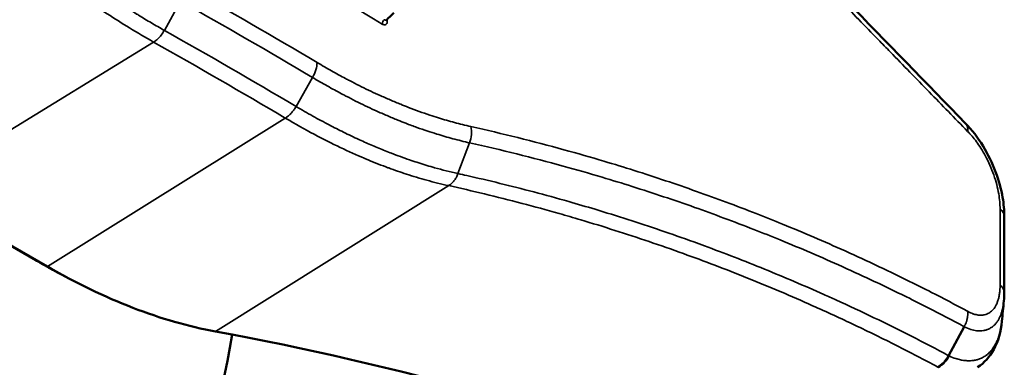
# Model space of a CAD drawing. Header units: millimetres. Extents: x 38 to 2514, y 38 to 1622.
# Tile 225 of 256: x 1591 to 1618, y 318 to 327. Entities that reach past the tile are written whole.
import ezdxf

# ---------------------------------------------------------------- set-up
doc = ezdxf.new("R2010")
doc.units = ezdxf.units.MM
doc.header["$LTSCALE"] = 7.692308
doc.layers.add('Visible (ISO)', color=7, linetype='Continuous', lineweight=50)
doc.layers.add('Visible Narrow (ISO)', color=7, linetype='Continuous', lineweight=35)

msp = doc.modelspace()

# ---------------------------------------------------------------- linework, layer by layer
at = {"layer": 'Visible (ISO)'}
for p, q in [((1591.241, 320.4376), (1587.594, 322.5431)), ((1591.5615, 320.2651), (1587.9145, 322.3707)), ((1617.5254, 319.5629), (1617.5254, 321.6304)), ((1609.4336, 320.3915), (1609.4338, 320.3914)), ((1592.0384, 319.9992), (1591.7133, 320.1742)), ((1616.0151, 317.8486), (1616.4394, 318.6357))]:
    msp.add_line(p, q, dxfattribs=at)
for centre, major_axis, start_param, end_param in [((1582.5965, 329.0169), (10, -17.3205), 3.9269908, 6.9131084), ((1591.491, 320.8706), (-0.25, -0.433), 0, 0.0174533), ((1630.3248, 182.808), (-75.0105, 129.9219), 5.6812597, 5.8261058)]:
    msp.add_ellipse(centre, major_axis=major_axis, ratio=0.5773503, start_param=start_param, end_param=end_param, dxfattribs=at)
for points in [[(1603.0385, 337.9925), (1607.6956, 333.1638), (1612.2222, 328.5203), (1616.4752, 324.1493)], [(1600.9558, 327.1475), (1600.8896, 327.0836), (1600.8233, 327.0198), (1600.757, 326.9559)], [(1591.7133, 320.1742), (1591.5606, 320.2564), (1591.4045, 320.3433), (1591.2454, 320.4351)], [(1617.5148, 319.3332), (1617.4969, 319.1497), (1617.479, 318.9663), (1617.4611, 318.7829)], [(1617.5254, 319.5629), (1617.5256, 319.4848), (1617.5222, 319.408), (1617.5148, 319.3332)]]:
    msp.add_open_spline(points, degree=3, dxfattribs=at)
for points, knots in [([(1600.757, 326.9559), (1600.7548, 326.9538), (1600.7533, 326.9516), (1600.752, 326.9496), (1600.7519, 326.9491), (1600.7519, 326.9491)], [0, 0, 0, 0, 0.0027774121, 0.0027774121, 0.004440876, 0.004440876, 0.004440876, 0.004440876]), ([(1616.4742, 324.1503), (1616.6469, 323.9767), (1616.8077, 323.7667), (1617.0808, 323.3195), (1617.198, 323.0781), (1617.3751, 322.605), (1617.4404, 322.3681), (1617.51, 321.966), (1617.5259, 321.7943), (1617.5254, 321.6304)], [0.00007487, 0.00007487, 0.00007487, 0.00007487, 0.08271451, 0.08271451, 0.16121844, 0.16121844, 0.23455779, 0.23455779, 0.29044105, 0.29044105, 0.29044105, 0.29044105]), ([(1596.1189, 318.5057), (1595.3867, 318.6407), (1594.6348, 318.8564), (1593.1079, 319.4458), (1592.3357, 319.8186), (1591.5615, 320.2651)], [0.000001, 0.000001, 0.000001, 0.000001, 0.32830478, 0.32830478, 0.65660855, 0.65660855, 0.65660855, 0.65660855]), ([(1617.4611, 318.7829), (1617.4337, 318.5034), (1617.3624, 318.2404), (1617.1319, 317.8225), (1616.982, 317.6525), (1616.8002, 317.5336)], [0.00000594, 0.00000594, 0.00000594, 0.00000594, 0.10137293, 0.10137293, 0.18744787, 0.18744787, 0.18744787, 0.18744787]), ([(1616.0151, 317.8486), (1616.0005, 317.8215), (1615.9848, 317.7951), (1615.9678, 317.7698), (1615.957, 317.7536), (1615.9456, 317.7379), (1615.9337, 317.7227), (1615.9184, 317.7032), (1615.9023, 317.6845), (1615.8854, 317.667), (1615.8685, 317.6494), (1615.8508, 317.6329), (1615.8327, 317.6177), (1615.8075, 317.5964), (1615.7814, 317.5775), (1615.7547, 317.5611), (1615.743, 317.554), (1615.7313, 317.5474), (1615.7196, 317.5412)], [0, 0, 0, 0, 0.203506, 0.203506, 0.203506, 0.33333333, 0.33333333, 0.33333333, 0.5, 0.5, 0.5, 0.66666667, 0.66666667, 0.66666667, 0.89899903, 0.89899903, 0.89899903, 1, 1, 1, 1])]:
    msp.add_open_spline(points, degree=3, knots=knots, dxfattribs=at)
at = {"layer": 'Visible Narrow (ISO)'}
for p, q in [((1594.731, 326.6745), (1595.1693, 327.4656)), ((1587.9145, 322.3707), (1594.4411, 326.3572)), ((1598.304, 324.6115), (1598.7541, 325.3959)), ((1591.5615, 320.2651), (1598.013, 324.2949)), ((1602.7001, 322.7899), (1603.0163, 323.6243)), ((1591.2454, 320.4351), (1587.5984, 322.5407)), ((1596.1189, 318.5057), (1602.4472, 322.4618)), ((1617.4106, 319.7662), (1617.4106, 321.8351)), ((1591.2454, 320.4351), (1591.5615, 320.2651)), ((1611.7859, 319.4424), (1611.7859, 319.4424))]:
    msp.add_line(p, q, dxfattribs=at)
for centre, major_axis, ratio, start_param, end_param in [((1455.6708, 247.3), (200, -0.0003), 0.5773514, 0.759966, 0.8137607), ((1455.6708, 245.1971), (200, -0.0003), 0.5773514, 0.7727132, 0.798085), ((1455.8468, 239.2905), (199.6096, 6.119), 0.5970704, 0.754706, 0.7800924), ((1600.7153, 326.8867), (0.0519, 0.0855), 0.5918447, 0.8857029, 2.3692392), ((1455.858, 238.771), (-198.9655, -6.1136), 0.5971152, 3.8962559, 3.9216415), ((1455.8632, 238.6271), (-198.5474, -6.1112), 0.5971478, 3.8962021, 3.9216328), ((1598.4452, 325.5622), (-0.3059, -0.5162), 0.5843995, 1.5948723, 2.3632282), ((1602.6068, 323.8312), (-0.13, -0.5857), 0.7546244, 1.3810006, 2.1420872), ((1616.9254, 321.6313), (0.6, -0.0014), 0.5794466, 0.0013175, 0.6301865), ((1629.9939, 430.6679), (-76.1984, 131.9795), 0.5773503, 2.1642487, 2.1642501), ((1630.1482, 430.7541), (76.3096, -132.1721), 0.5773503, 5.3052218, 5.305223), ((1615.6459, 318.05), (0.258, 0.5417), 0.727585, 3.9192185, 4.6747082)]:
    msp.add_ellipse(centre, major_axis=major_axis, ratio=ratio, start_param=start_param, end_param=end_param, dxfattribs=at)
for points, knots in [([(1616.5292, 323.9352), (1616.1821, 324.2917), (1615.8346, 324.6484), (1615.4865, 325.0059), (1615.1372, 325.3645), (1614.7871, 325.7238), (1614.4359, 326.0844), (1614.3251, 326.1981), (1614.2142, 326.312), (1614.1032, 326.426), (1613.751, 326.7875), (1613.3975, 327.1505), (1613.0421, 327.5155), (1613.0056, 327.553), (1612.969, 327.5905), (1612.9325, 327.6281), (1612.6579, 327.9102), (1612.3821, 328.1934), (1612.106, 328.477), (1611.8293, 328.7613), (1611.5521, 329.0459), (1611.2753, 329.3303), (1610.9967, 329.6166), (1610.7183, 329.9026), (1610.4411, 330.1874), (1610.3101, 330.3221), (1610.1793, 330.4565), (1610.0489, 330.5906), (1609.7933, 330.8533), (1609.5391, 331.1147), (1609.2868, 331.3742), (1608.9911, 331.6784), (1608.6981, 331.9799), (1608.4086, 332.2778), (1608.1141, 332.581), (1607.8233, 332.8805), (1607.5371, 333.1753), (1607.2408, 333.4805), (1606.9495, 333.7807), (1606.6643, 334.0748), (1606.5178, 334.2258), (1606.3729, 334.3752), (1606.2298, 334.5228), (1606.1168, 334.6394), (1606.0049, 334.7548), (1605.8941, 334.869), (1605.6088, 335.1634), (1605.3311, 335.4501), (1605.0608, 335.7292), (1604.786, 336.0131), (1604.5189, 336.2891), (1604.2591, 336.5577), (1603.9925, 336.8334), (1603.7336, 337.1012), (1603.4822, 337.3614), (1603.3353, 337.5136), (1603.1908, 337.6631), (1603.0489, 337.8101)], [0, 0, 0, 0, 0.072964, 0.072964, 0.072964, 0.146161, 0.146161, 0.146161, 0.1692465, 0.1692465, 0.1692465, 0.2424714, 0.2424714, 0.2424714, 0.25, 0.25, 0.25, 0.3065268, 0.3065268, 0.3065268, 0.3631767, 0.3631767, 0.3631767, 0.4202128, 0.4202128, 0.4202128, 0.4471774, 0.4471774, 0.4471774, 0.5, 0.5, 0.5, 0.5619069, 0.5619069, 0.5619069, 0.6248888, 0.6248888, 0.6248888, 0.6900932, 0.6900932, 0.6900932, 0.7235738, 0.7235738, 0.7235738, 0.75, 0.75, 0.75, 0.8181008, 0.8181008, 0.8181008, 0.8873498, 0.8873498, 0.8873498, 0.9584402, 0.9584402, 0.9584402, 1, 1, 1, 1]), ([(1594.731, 326.6745), (1594.7304, 326.6748), (1594.7299, 326.675), (1594.6111, 326.742), (1594.4943, 326.8093), (1594.2621, 326.946), (1594.1467, 327.0154), (1594.016, 327.0956), (1593.9981, 327.1066), (1593.9797, 327.1179), (1593.9792, 327.1182), (1593.898, 327.1683), (1593.8188, 327.218), (1593.661, 327.3181), (1593.5825, 327.3686), (1593.431, 327.4674), (1593.358, 327.5156), (1593.2842, 327.5648), (1593.2837, 327.5651), (1593.1972, 327.6229), (1593.111, 327.6813), (1592.9384, 327.7997), (1592.8521, 327.8597), (1592.7051, 327.9633), (1592.6452, 328.0059), (1592.5839, 328.0499), (1592.5833, 328.0504), (1592.4624, 328.1372), (1592.3394, 328.2271), (1592.0943, 328.4096), (1591.9726, 328.5018), (1591.841, 328.6033), (1591.8339, 328.6088), (1591.8261, 328.6148), (1591.8254, 328.6154), (1591.6865, 328.7227), (1591.545, 328.8343), (1591.2681, 329.0571), (1591.1333, 329.1675), (1590.9949, 329.2831), (1590.9941, 329.2838), (1590.8482, 329.4056), (1590.7001, 329.5318), (1590.3992, 329.7935), (1590.2465, 329.9289), (1590.0909, 330.0699)], [0, 0, 0, 0, 0.00033358, 0.00033358, 0.07638863, 0.07638863, 0.15426225, 0.15426225, 0.16666667, 0.16666667, 0.16703569, 0.16703569, 0.22315127, 0.22315127, 0.28002091, 0.28002091, 0.33333333, 0.33333333, 0.33373503, 0.33373503, 0.39636426, 0.39636426, 0.45807904, 0.45807904, 0.5, 0.5, 0.50042675, 0.50042675, 0.58354671, 0.58354671, 0.66221246, 0.66221246, 0.66666667, 0.66666667, 0.6671193, 0.6671193, 0.7541331, 0.7541331, 0.83333333, 0.83333333, 0.8338138, 0.8338138, 0.91727869, 0.91727869, 1, 1, 1, 1]), ([(1594.4411, 326.3572), (1594.2166, 326.4837), (1593.9984, 326.6121), (1593.7897, 326.7396), (1593.581, 326.867), (1593.3818, 326.9932), (1593.1836, 327.1228), (1592.9855, 327.2524), (1592.7883, 327.3855), (1592.5861, 327.5264), (1592.3963, 327.6587), (1592.2019, 327.798), (1592, 327.9472), (1591.9868, 327.957), (1591.9735, 327.9668), (1591.9602, 327.9767), (1591.744, 328.1371), (1591.5188, 328.3092), (1591.2843, 328.4948), (1591.0498, 328.6804), (1590.8059, 328.8795), (1590.5529, 329.0937), (1590.2998, 329.3078), (1590.0377, 329.5371), (1589.7673, 329.7825)], [0, 0, 0, 0, 0.1428571, 0.1428571, 0.1428571, 0.2857143, 0.2857143, 0.2857143, 0.4285714, 0.4285714, 0.4285714, 0.5626433, 0.5626433, 0.5626433, 0.5714286, 0.5714286, 0.5714286, 0.7142857, 0.7142857, 0.7142857, 0.8571429, 0.8571429, 0.8571429, 1, 1, 1, 1]), ([(1600.6428, 326.8469), (1600.6539, 326.8402), (1600.6759, 326.8297), (1600.7095, 326.8238), (1600.7411, 326.8317), (1600.7625, 326.8513), (1600.775, 326.8765), (1600.7807, 326.9037), (1600.7815, 326.9316), (1600.779, 326.9549), (1600.7762, 326.9693), (1600.7753, 326.9735)], [0, 0, 0, 0, 0.09090909, 0.18181818, 0.27272727, 0.36363636, 0.45454545, 0.54545455, 0.63636364, 0.72727273, 0.76451745, 0.76451745, 0.76451745, 0.76451745]), ([(1600.709, 326.9645), (1600.7123, 326.9614), (1600.7158, 326.9587), (1600.7201, 326.9558), (1600.7209, 326.9553), (1600.7245, 326.9532), (1600.7273, 326.9519), (1600.7316, 326.9504), (1600.7332, 326.95), (1600.737, 326.9492), (1600.7393, 326.949), (1600.7435, 326.9492), (1600.7455, 326.9495), (1600.7499, 326.9509), (1600.7522, 326.9521), (1600.7552, 326.9543), (1600.7562, 326.9551), (1600.757, 326.9559)], [0.00000009, 0.00000009, 0.00000009, 0.00000009, 0.06774375, 0.06774375, 0.08333333, 0.08333333, 0.13663424, 0.13663424, 0.16666667, 0.16666667, 0.20945509, 0.20945509, 0.25, 0.25, 0.30389457, 0.30389457, 0.32910523, 0.32910523, 0.32910523, 0.32910523]), ([(1594.4411, 326.3572), (1594.4622, 326.3703), (1594.4832, 326.3851), (1594.5039, 326.4016), (1594.5187, 326.4134), (1594.5333, 326.426), (1594.5477, 326.4393), (1594.5823, 326.4714), (1594.6156, 326.5078), (1594.6464, 326.5475), (1594.6773, 326.5871), (1594.7058, 326.6299), (1594.731, 326.6745)], [0, 0, 0, 0, 0.1944869, 0.1944869, 0.1944869, 0.3333333, 0.3333333, 0.3333333, 0.6666667, 0.6666667, 0.6666667, 1, 1, 1, 1]), ([(1598.8748, 325.8042), (1599.0079, 325.7251), (1599.1389, 325.6496), (1599.2674, 325.5775), (1599.3981, 325.5041), (1599.5263, 325.4342), (1599.6514, 325.3678), (1599.6877, 325.3485), (1599.7238, 325.3295), (1599.7596, 325.3109), (1599.8474, 325.265), (1599.9336, 325.2209), (1600.0186, 325.1783), (1600.1046, 325.1353), (1600.1894, 325.0938), (1600.2734, 325.0535), (1600.3581, 325.0129), (1600.4421, 324.9736), (1600.5258, 324.9353), (1600.5395, 324.929), (1600.5531, 324.9228), (1600.5667, 324.9167), (1600.6634, 324.8727), (1600.7599, 324.8301), (1600.8564, 324.7886), (1600.9523, 324.7474), (1601.0482, 324.7073), (1601.1445, 324.6683), (1601.2144, 324.6401), (1601.2844, 324.6123), (1601.3549, 324.5851), (1601.4514, 324.5479), (1601.5487, 324.5116), (1601.6469, 324.4762), (1601.743, 324.4417), (1601.8401, 324.408), (1601.9384, 324.3753), (1602.0158, 324.3496), (1602.0939, 324.3244), (1602.173, 324.2999), (1602.3139, 324.2562), (1602.4577, 324.2144), (1602.6038, 324.1751), (1602.7499, 324.1358), (1602.8984, 324.099), (1603.0489, 324.0654)], [0.00000003, 0.00000003, 0.00000003, 0.00000003, 0.08645496, 0.08645496, 0.08645496, 0.1744723, 0.1744723, 0.1744723, 0.2, 0.2, 0.2, 0.26262586, 0.26262586, 0.26262586, 0.32588485, 0.32588485, 0.32588485, 0.38963232, 0.38963232, 0.38963232, 0.4, 0.4, 0.4, 0.4737505, 0.4737505, 0.4737505, 0.54693194, 0.54693194, 0.54693194, 0.6, 0.6, 0.6, 0.67272691, 0.67272691, 0.67272691, 0.74393478, 0.74393478, 0.74393478, 0.8, 0.8, 0.8, 0.9, 0.9, 0.9, 1, 1, 1, 1]), ([(1598.7541, 325.3959), (1598.7541, 325.3959), (1598.7542, 325.3959), (1598.8891, 325.316), (1599.0219, 325.2395), (1599.2848, 325.092), (1599.4148, 325.0211), (1599.5806, 324.9331), (1599.6193, 324.9128), (1599.7467, 324.8463), (1599.8342, 324.8016), (1600.0079, 324.7148), (1600.0939, 324.6727), (1600.2653, 324.5907), (1600.3506, 324.5508), (1600.451, 324.5048), (1600.4664, 324.4978), (1600.5802, 324.4462), (1600.6783, 324.4029), (1600.8739, 324.319), (1600.9713, 324.2784), (1601.1415, 324.2097), (1601.2139, 324.181), (1601.3847, 324.1153), (1601.4832, 324.0786), (1601.6802, 324.0079), (1601.7786, 323.9739), (1601.9587, 323.9141), (1602.0399, 323.888), (1602.266, 323.8181), (1602.4128, 323.7756), (1602.7111, 323.6958), (1602.8627, 323.6585), (1603.0163, 323.6243)], [0.00000025, 0.00000025, 0.00000025, 0.00000025, 0.00000047, 0.00000047, 0.08583696, 0.08583696, 0.17320526, 0.17320526, 0.2, 0.2, 0.26224799, 0.26224799, 0.32512408, 0.32512408, 0.38848819, 0.38848819, 0.4, 0.4, 0.4734124, 0.4734124, 0.54626118, 0.54626118, 0.6, 0.6, 0.67221151, 0.67221151, 0.74292193, 0.74292193, 0.8, 0.8, 0.89999408, 0.89999408, 1, 1, 1, 1]), ([(1598.013, 324.2949), (1598.0342, 324.308), (1598.0554, 324.3228), (1598.0762, 324.3392), (1598.0911, 324.3509), (1598.1058, 324.3634), (1598.1202, 324.3767), (1598.1406, 324.3955), (1598.1606, 324.4158), (1598.1799, 324.4373), (1598.1934, 324.4525), (1598.2066, 324.4683), (1598.2194, 324.4846), (1598.2375, 324.5077), (1598.2547, 324.5319), (1598.271, 324.5569), (1598.2825, 324.5747), (1598.2936, 324.593), (1598.304, 324.6115)], [0, 0, 0, 0, 0.19470374, 0.19470374, 0.19470374, 0.33333333, 0.33333333, 0.33333333, 0.52895895, 0.52895895, 0.52895895, 0.66666667, 0.66666667, 0.66666667, 0.86122642, 0.86122642, 0.86122642, 1, 1, 1, 1]), ([(1602.7001, 322.7899), (1602.5928, 322.8135), (1602.4866, 322.8386), (1602.2747, 322.8919), (1602.1691, 322.9201), (1602.0503, 322.9535), (1602.0351, 322.9578), (1602.02, 322.9621), (1601.9463, 322.9831), (1601.8737, 323.0046), (1601.7287, 323.0489), (1601.6564, 323.0718), (1601.5167, 323.1172), (1601.4495, 323.1397), (1601.3812, 323.1632), (1601.3806, 323.1634), (1601.3005, 323.1909), (1601.2207, 323.2192), (1601.0605, 323.2775), (1600.9801, 323.3077), (1600.8421, 323.3608), (1600.7851, 323.3832), (1600.7267, 323.4065), (1600.7261, 323.4068), (1600.6121, 323.4524), (1600.4957, 323.5005), (1600.2632, 323.6002), (1600.1475, 323.6514), (1600.0207, 323.7094), (1600.0129, 323.713), (1600.005, 323.7166), (1599.8711, 323.7781), (1599.733, 323.8436), (1599.4643, 323.9759), (1599.3338, 324.042), (1599.2, 324.1119), (1599.0563, 324.1871), (1598.9093, 324.2664), (1598.6111, 324.4325), (1598.4597, 324.5194), (1598.3045, 324.6113), (1598.304, 324.6115)], [0, 0, 0, 0, 0.0767177, 0.0767177, 0.1551425, 0.1551425, 0.1666667, 0.1666667, 0.1666667, 0.2228032, 0.2228032, 0.2797098, 0.2797098, 0.3328142, 0.3328142, 0.3333333, 0.3333333, 0.3956964, 0.3956964, 0.4571519, 0.4571519, 0.4995453, 0.4995453, 0.5, 0.5, 0.5831371, 0.5831371, 0.6615162, 0.6615162, 0.6666667, 0.6666667, 0.6666667, 0.7546371, 0.7546371, 0.8330007, 0.8333333, 0.8333333, 0.9175396, 0.9175396, 0.9997375, 1, 1, 1, 1]), ([(1602.4472, 322.4618), (1602.245, 322.506), (1602.047, 322.5554), (1601.8562, 322.608), (1601.6655, 322.6605), (1601.4822, 322.716), (1601.2988, 322.7758), (1601.1403, 322.8275), (1600.9819, 322.8825), (1600.8195, 322.9422), (1600.7939, 322.9516), (1600.7683, 322.9612), (1600.7425, 322.9708), (1600.5658, 323.037), (1600.3839, 323.1091), (1600.1935, 323.1892), (1600.1797, 323.1949), (1600.166, 323.2007), (1600.1522, 323.2066), (1599.9467, 323.2937), (1599.7313, 323.3902), (1599.5049, 323.4979), (1599.2785, 323.6057), (1599.0411, 323.7248), (1598.7924, 323.8571), (1598.5438, 323.9893), (1598.2839, 324.1347), (1598.013, 324.2949)], [0, 0, 0, 0, 0.14285714, 0.14285714, 0.14285714, 0.28571429, 0.28571429, 0.28571429, 0.40914233, 0.40914233, 0.40914233, 0.42857143, 0.42857143, 0.42857143, 0.56182728, 0.56182728, 0.56182728, 0.57142857, 0.57142857, 0.57142857, 0.71428571, 0.71428571, 0.71428571, 0.85714286, 0.85714286, 0.85714286, 1, 1, 1, 1]), ([(1616.4752, 324.1493), (1616.4756, 324.1489), (1616.476, 324.1484), (1616.4846, 324.1394), (1616.4919, 324.1301), (1616.5073, 324.1057), (1616.5146, 324.0898), (1616.5237, 324.0615), (1616.5265, 324.0498), (1616.5316, 324.0192), (1616.533, 323.9997), (1616.5323, 323.9649), (1616.5312, 323.9502), (1616.5292, 323.9352)], [0.1823157, 0.1823157, 0.1823157, 0.1823157, 0.18959792, 0.18959792, 0.33333333, 0.33333333, 0.5362997, 0.5362997, 0.66666667, 0.66666667, 0.86371886, 0.86371886, 1, 1, 1, 1]), ([(1603.0489, 324.0654), (1603.4782, 323.9696), (1603.9022, 323.8694), (1604.3204, 323.7653), (1604.7444, 323.6597), (1605.1623, 323.55), (1605.5737, 323.4368), (1605.9414, 323.3357), (1606.3039, 323.2317), (1606.6607, 323.1254), (1606.9368, 323.043), (1607.2095, 322.9592), (1607.4795, 322.8739), (1607.766, 322.7834), (1608.0494, 322.6911), (1608.3305, 322.5969), (1608.6134, 322.5022), (1608.8939, 322.4055), (1609.1728, 322.3068), (1609.4428, 322.2113), (1609.7113, 322.1138), (1609.9788, 322.0142), (1610.2514, 321.9127), (1610.523, 321.8091), (1610.7943, 321.703), (1611.0326, 321.6097), (1611.2707, 321.5146), (1611.509, 321.4174), (1611.79, 321.3027), (1612.0713, 321.185), (1612.3537, 321.064), (1612.6362, 320.9429), (1612.9197, 320.8185), (1613.205, 320.6902), (1613.59, 320.517), (1613.9782, 320.3369), (1614.369, 320.1498), (1614.7597, 319.9627), (1615.1529, 319.7686), (1615.5477, 319.5674), (1615.8739, 319.4012), (1616.2012, 319.2302), (1616.5292, 319.0545)], [0.00000004, 0.00000004, 0.00000004, 0.00000004, 0.08561852, 0.08561852, 0.08561852, 0.17242137, 0.17242137, 0.17242137, 0.25, 0.25, 0.25, 0.31003485, 0.31003485, 0.31003485, 0.37373808, 0.37373808, 0.37373808, 0.4378779, 0.4378779, 0.4378779, 0.5, 0.5, 0.5, 0.56329696, 0.56329696, 0.56329696, 0.61889103, 0.61889103, 0.61889103, 0.68444552, 0.68444552, 0.68444552, 0.75, 0.75, 0.75, 0.83845996, 0.83845996, 0.83845996, 0.92691991, 0.92691991, 0.92691991, 1, 1, 1, 1]), ([(1617.4106, 321.8351), (1617.4108, 321.8949), (1617.4081, 321.9586), (1617.4022, 322.0265), (1617.3962, 322.0944), (1617.3869, 322.1665), (1617.3734, 322.2439), (1617.3598, 322.3213), (1617.3421, 322.404), (1617.3198, 322.4896), (1617.2974, 322.5751), (1617.2706, 322.6635), (1617.2396, 322.7522), (1617.2085, 322.841), (1617.1732, 322.9302), (1617.1353, 323.0163), (1617.0973, 323.1024), (1617.0565, 323.1854), (1617.0152, 323.2625), (1616.9738, 323.3396), (1616.9318, 323.4109), (1616.8906, 323.4758), (1616.8494, 323.5407), (1616.809, 323.5993), (1616.7696, 323.6529), (1616.7301, 323.7065), (1616.6916, 323.7551), (1616.6518, 323.8019), (1616.6119, 323.8486), (1616.5709, 323.8935), (1616.5292, 323.9352)], [0, 0, 0, 0, 0.1, 0.1, 0.1, 0.2, 0.2, 0.2, 0.3, 0.3, 0.3, 0.4, 0.4, 0.4, 0.5, 0.5, 0.5, 0.6, 0.6, 0.6, 0.7, 0.7, 0.7, 0.8, 0.8, 0.8, 0.9, 0.9, 0.9, 1, 1, 1, 1]), ([(1603.0163, 323.6243), (1603.4474, 323.5283), (1603.8732, 323.4278), (1604.293, 323.3233), (1604.7184, 323.2174), (1605.1377, 323.1074), (1605.5504, 322.9938), (1605.9096, 322.8949), (1606.2638, 322.7933), (1606.6126, 322.6894), (1606.8878, 322.6075), (1607.1597, 322.524), (1607.4288, 322.439), (1607.7148, 322.3487), (1607.9976, 322.2566), (1608.2781, 322.1627), (1608.5605, 322.0681), (1608.8405, 321.9717), (1609.1188, 321.8732), (1609.3863, 321.7785), (1609.6522, 321.6819), (1609.9172, 321.5833), (1610.1891, 321.4821), (1610.46, 321.3787), (1610.7307, 321.2729), (1610.9677, 321.1802), (1611.2046, 321.0855), (1611.4417, 320.9888), (1611.7214, 320.8746), (1612.0015, 320.7575), (1612.2826, 320.6369), (1612.5638, 320.5164), (1612.846, 320.3925), (1613.1299, 320.2647), (1613.5134, 320.0922), (1613.9002, 319.9127), (1614.2895, 319.7262), (1614.6788, 319.5397), (1615.0705, 319.3463), (1615.4638, 319.1458), (1615.788, 318.9805), (1616.1134, 318.8105), (1616.4394, 318.6357)], [0.00000123, 0.00000123, 0.00000123, 0.00000123, 0.08635098, 0.08635098, 0.08635098, 0.17384532, 0.17384532, 0.17384532, 0.25, 0.25, 0.25, 0.31007934, 0.31007934, 0.31007934, 0.37392606, 0.37392606, 0.37392606, 0.43820942, 0.43820942, 0.43820942, 0.5, 0.5, 0.5, 0.56339694, 0.56339694, 0.56339694, 0.61893438, 0.61893438, 0.61893438, 0.68446719, 0.68446719, 0.68446719, 0.75, 0.75, 0.75, 0.83851556, 0.83851556, 0.83851556, 0.92703112, 0.92703112, 0.92703112, 1, 1, 1, 1]), ([(1602.4472, 322.4618), (1602.4684, 322.4748), (1602.4891, 322.4898), (1602.509, 322.5066), (1602.523, 322.5184), (1602.5366, 322.5311), (1602.5497, 322.5447), (1602.5686, 322.5641), (1602.5865, 322.5853), (1602.6032, 322.608), (1602.6147, 322.6235), (1602.6256, 322.6396), (1602.6359, 322.6564), (1602.6508, 322.6808), (1602.6645, 322.7064), (1602.6767, 322.733), (1602.6852, 322.7515), (1602.693, 322.7705), (1602.7001, 322.7899)], [0, 0, 0, 0, 0.19557903, 0.19557903, 0.19557903, 0.33333333, 0.33333333, 0.33333333, 0.531223, 0.531223, 0.531223, 0.66666667, 0.66666667, 0.66666667, 0.86316609, 0.86316609, 0.86316609, 1, 1, 1, 1]), ([(1616.0151, 317.8486), (1615.6809, 318.0278), (1615.3452, 318.2033), (1614.6699, 318.5469), (1614.3304, 318.715), (1613.6477, 319.0439), (1613.3044, 319.2046), (1612.8475, 319.4123), (1612.7368, 319.4622), (1612.3602, 319.6302), (1612.0927, 319.7469), (1611.5555, 319.9759), (1611.2859, 320.0882), (1610.7451, 320.3082), (1610.474, 320.4159), (1609.9306, 320.6264), (1609.6583, 320.7292), (1609.2903, 320.8647), (1609.1937, 320.9), (1608.7973, 321.0432), (1608.4991, 321.1478), (1607.9037, 321.3506), (1607.6067, 321.4487), (1607.0113, 321.6394), (1606.7131, 321.7319), (1606.178, 321.8928), (1605.9397, 321.9625), (1605.3827, 322.1215), (1605.0671, 322.2081), (1604.4447, 322.3729), (1604.1379, 322.4509), (1603.5309, 322.5997), (1603.2309, 322.6703), (1602.8577, 322.7548), (1602.7787, 322.7725), (1602.7001, 322.7899)], [0, 0, 0, 0, 0.07553465, 0.07553465, 0.15095912, 0.15095912, 0.226068, 0.226068, 0.25, 0.25, 0.3072403, 0.3072403, 0.36443987, 0.36443987, 0.42174722, 0.42174722, 0.47941821, 0.47941821, 0.5, 0.5, 0.56396627, 0.56396627, 0.62873841, 0.62873841, 0.69529295, 0.69529295, 0.75, 0.75, 0.82508754, 0.82508754, 0.90123403, 0.90123403, 0.97895522, 0.97895522, 1, 1, 1, 1]), ([(1615.7196, 317.5412), (1615.348, 317.7404), (1614.9749, 317.9348), (1614.2255, 318.3137), (1613.8492, 318.4983), (1613.0914, 318.8585), (1612.7099, 319.0342), (1612.0337, 319.3356), (1611.7405, 319.4631), (1611.1518, 319.7126), (1610.8563, 319.8345), (1610.2635, 320.073), (1609.9662, 320.1894), (1609.3841, 320.411), (1609.0994, 320.5166), (1608.5038, 320.7314), (1608.1932, 320.8399), (1607.5735, 321.05), (1607.2645, 321.1514), (1606.646, 321.3481), (1606.3367, 321.4432), (1605.8332, 321.593), (1605.6362, 321.6503), (1605.1, 321.803), (1604.7659, 321.8943), (1604.0913, 322.0716), (1603.7519, 322.157), (1603.0882, 322.3171), (1602.7641, 322.3918), (1602.4472, 322.4618)], [0, 0, 0, 0, 0.08355766, 0.08355766, 0.16682765, 0.16682765, 0.25, 0.25, 0.31294731, 0.31294731, 0.37590058, 0.37590058, 0.43916273, 0.43916273, 0.5, 0.5, 0.56702636, 0.56702636, 0.63486241, 0.63486241, 0.70446145, 0.70446145, 0.75, 0.75, 0.8299728, 0.8299728, 0.9149864, 0.9149864, 1, 1, 1, 1]), ([(1616.5292, 319.0545), (1616.534, 319.0518), (1616.5388, 319.0491), (1616.5436, 319.0465), (1616.5653, 319.0348), (1616.5868, 319.0241), (1616.6084, 319.0143), (1616.6299, 319.0046), (1616.6515, 318.9958), (1616.6731, 318.9881), (1616.6818, 318.9849), (1616.6906, 318.9819), (1616.6994, 318.9791), (1616.719, 318.9729), (1616.7386, 318.9674), (1616.758, 318.963), (1616.7775, 318.9585), (1616.7967, 318.9549), (1616.8155, 318.9524), (1616.8277, 318.9507), (1616.8398, 318.9494), (1616.8517, 318.9486), (1616.8752, 318.9469), (1616.898, 318.9468), (1616.9201, 318.9482), (1616.9291, 318.9487), (1616.938, 318.9496), (1616.9467, 318.9506), (1616.9609, 318.9523), (1616.9748, 318.9547), (1616.9883, 318.9576), (1617.0113, 318.9626), (1617.0332, 318.9694), (1617.054, 318.9777), (1617.0561, 318.9785), (1617.0583, 318.9794), (1617.0604, 318.9803), (1617.0753, 318.9865), (1617.0896, 318.9935), (1617.1032, 319.0012), (1617.1214, 319.0114), (1617.1386, 319.0228), (1617.1547, 319.0353), (1617.1691, 319.0464), (1617.1827, 319.0583), (1617.1955, 319.0709), (1617.2078, 319.0829), (1617.2194, 319.0956), (1617.2303, 319.1088), (1617.2435, 319.1248), (1617.2558, 319.1415), (1617.2671, 319.1587), (1617.275, 319.1707), (1617.2824, 319.1829), (1617.2894, 319.1954), (1617.301, 319.2159), (1617.3115, 319.2372), (1617.321, 319.2588), (1617.3256, 319.2692), (1617.33, 319.2797), (1617.3341, 319.2903), (1617.341, 319.3079), (1617.3473, 319.3257), (1617.353, 319.3437), (1617.3553, 319.3508), (1617.3575, 319.358), (1617.3596, 319.3652), (1617.362, 319.3734), (1617.3644, 319.3817), (1617.3666, 319.3901), (1617.3711, 319.4067), (1617.3751, 319.4236), (1617.3789, 319.4408), (1617.3816, 319.4531), (1617.3841, 319.4656), (1617.3865, 319.4784), (1617.3876, 319.4844), (1617.3887, 319.4906), (1617.3898, 319.4968), (1617.3928, 319.5147), (1617.3956, 319.5333), (1617.3981, 319.5526), (1617.4003, 319.5704), (1617.4024, 319.5888), (1617.4041, 319.608), (1617.4044, 319.6116), (1617.4047, 319.6152), (1617.405, 319.6189), (1617.4071, 319.6442), (1617.4087, 319.671), (1617.4096, 319.6993), (1617.4104, 319.7207), (1617.4107, 319.743), (1617.4106, 319.7662)], [0, 0, 0, 0, 0.0083212, 0.0083212, 0.0083212, 0.0458273, 0.0458273, 0.0458273, 0.0833333, 0.0833333, 0.0833333, 0.0985358, 0.0985358, 0.0985358, 0.1326013, 0.1326013, 0.1326013, 0.1666667, 0.1666667, 0.1666667, 0.188697, 0.188697, 0.188697, 0.2322187, 0.2322187, 0.2322187, 0.25, 0.25, 0.25, 0.278917, 0.278917, 0.278917, 0.3282031, 0.3282031, 0.3282031, 0.3333333, 0.3333333, 0.3333333, 0.3690799, 0.3690799, 0.3690799, 0.4166667, 0.4166667, 0.4166667, 0.4592244, 0.4592244, 0.4592244, 0.5, 0.5, 0.5, 0.5492923, 0.5492923, 0.5492923, 0.5833333, 0.5833333, 0.5833333, 0.6395527, 0.6395527, 0.6395527, 0.6666667, 0.6666667, 0.6666667, 0.7117706, 0.7117706, 0.7117706, 0.7295635, 0.7295635, 0.7295635, 0.75, 0.75, 0.75, 0.7906135, 0.7906135, 0.7906135, 0.8195748, 0.8195748, 0.8195748, 0.8333333, 0.8333333, 0.8333333, 0.8732235, 0.8732235, 0.8732235, 0.90982, 0.90982, 0.90982, 0.9166667, 0.9166667, 0.9166667, 0.9640383, 0.9640383, 0.9640383, 1, 1, 1, 1]), ([(1617.4106, 319.7662), (1617.4282, 319.7522), (1617.444, 319.7376), (1617.4652, 319.714), (1617.4721, 319.7056), (1617.49, 319.6811), (1617.4996, 319.6646), (1617.5109, 319.6389), (1617.5142, 319.6299), (1617.5219, 319.6039), (1617.5247, 319.5868), (1617.5254, 319.5676), (1617.5254, 319.5656), (1617.5254, 319.5635)], [0, 0, 0, 0, 0.21644508, 0.21644508, 0.33333333, 0.33333333, 0.55096265, 0.55096265, 0.66666667, 0.66666667, 0.88254939, 0.88254939, 0.90867893, 0.90867893, 0.90867893, 0.90867893]), ([(1616.4394, 318.6357), (1616.4999, 318.6046), (1616.5601, 318.5795), (1616.62, 318.5608), (1616.6703, 318.545), (1616.7204, 318.5337), (1616.7688, 318.5273), (1616.778, 318.5261), (1616.7871, 318.5251), (1616.7961, 318.5243), (1616.8529, 318.519), (1616.9071, 318.5207), (1616.9575, 318.5287), (1616.9722, 318.5311), (1616.9866, 318.5339), (1617.0007, 318.5373), (1617.0285, 318.544), (1617.055, 318.5527), (1617.0802, 318.5631), (1617.0858, 318.5655), (1617.0915, 318.5679), (1617.097, 318.5704), (1617.1233, 318.5824), (1617.1481, 318.5962), (1617.1713, 318.6117), (1617.1856, 318.6211), (1617.1992, 318.6312), (1617.2124, 318.6418), (1617.2156, 318.6444), (1617.2187, 318.647), (1617.2219, 318.6496), (1617.2525, 318.6754), (1617.28, 318.704), (1617.3047, 318.7346), (1617.323, 318.7574), (1617.3398, 318.7812), (1617.3553, 318.8059), (1617.3628, 318.8179), (1617.3699, 318.8301), (1617.3768, 318.8425), (1617.3805, 318.8492), (1617.3841, 318.856), (1617.3877, 318.8628), (1617.4025, 318.8914), (1617.4158, 318.9209), (1617.4277, 318.9507), (1617.4289, 318.9538), (1617.4301, 318.9568), (1617.4312, 318.9598), (1617.4392, 318.9806), (1617.4466, 319.0015), (1617.4533, 319.0226), (1617.4596, 319.0423), (1617.4654, 319.0622), (1617.4708, 319.0824), (1617.4759, 319.1018), (1617.4807, 319.1215), (1617.4851, 319.1416), (1617.4868, 319.1495), (1617.4885, 319.1575), (1617.4901, 319.1655), (1617.4932, 319.181), (1617.4962, 319.1968), (1617.4989, 319.2129), (1617.5025, 319.2344), (1617.5059, 319.2566), (1617.5088, 319.2797), (1617.511, 319.297), (1617.513, 319.3148), (1617.5148, 319.3332)], [0.00000001, 0.00000001, 0.00000001, 0.00000001, 0.08333333, 0.08333333, 0.08333333, 0.15340434, 0.15340434, 0.15340434, 0.16666667, 0.16666667, 0.16666667, 0.25, 0.25, 0.25, 0.2743606, 0.2743606, 0.2743606, 0.3224805, 0.3224805, 0.3224805, 0.33333333, 0.33333333, 0.33333333, 0.3849552, 0.3849552, 0.3849552, 0.41666667, 0.41666667, 0.41666667, 0.42438349, 0.42438349, 0.42438349, 0.5, 0.5, 0.5, 0.55605654, 0.55605654, 0.55605654, 0.58333333, 0.58333333, 0.58333333, 0.59810731, 0.59810731, 0.59810731, 0.66032239, 0.66032239, 0.66032239, 0.66666667, 0.66666667, 0.66666667, 0.70981356, 0.70981356, 0.70981356, 0.75, 0.75, 0.75, 0.78875601, 0.78875601, 0.78875601, 0.80402402, 0.80402402, 0.80402402, 0.83333333, 0.83333333, 0.83333333, 0.87234798, 0.87234798, 0.87234798, 0.90154872, 0.90154872, 0.90154872, 0.90154872]), ([(1616.4394, 318.6357), (1616.4531, 318.6616), (1616.4657, 318.6881), (1616.4847, 318.7344), (1616.4919, 318.754), (1616.5075, 318.8027), (1616.5149, 318.832), (1616.5239, 318.8797), (1616.5266, 318.8981), (1616.5316, 318.9443), (1616.5329, 318.972), (1616.5323, 319.0178), (1616.5312, 319.0363), (1616.5292, 319.0545)], [0, 0, 0, 0, 0.19414994, 0.19414994, 0.33333333, 0.33333333, 0.53796707, 0.53796707, 0.66666667, 0.66666667, 0.86349978, 0.86349978, 1, 1, 1, 1]), ([(1617.4611, 318.7829), (1617.4588, 318.7602), (1617.4562, 318.7369), (1617.4531, 318.7131), (1617.4521, 318.7048), (1617.451, 318.6965), (1617.4498, 318.6881), (1617.4462, 318.663), (1617.4421, 318.6372), (1617.4374, 318.6109), (1617.4355, 318.6001), (1617.4334, 318.5892), (1617.4312, 318.5782), (1617.4264, 318.5534), (1617.4209, 318.5282), (1617.4147, 318.5026), (1617.4114, 318.4891), (1617.408, 318.4754), (1617.4043, 318.4616), (1617.3979, 318.4377), (1617.3909, 318.4134), (1617.383, 318.3889), (1617.3778, 318.3725), (1617.3723, 318.356), (1617.3664, 318.3394), (1617.3583, 318.3167), (1617.3495, 318.2939), (1617.3399, 318.2709), (1617.3319, 318.2518), (1617.3233, 318.2325), (1617.3141, 318.2133), (1617.3042, 318.1925), (1617.2936, 318.1717), (1617.2821, 318.151), (1617.2702, 318.1295), (1617.2574, 318.108), (1617.2436, 318.0867), (1617.2317, 318.0684), (1617.2191, 318.0502), (1617.2056, 318.0323), (1617.1883, 318.0091), (1617.1695, 317.9863), (1617.1493, 317.9641), (1617.1355, 317.949), (1617.1209, 317.9342), (1617.1056, 317.9198), (1617.0885, 317.9036), (1617.0704, 317.888), (1617.0515, 317.8731), (1617.0432, 317.8666), (1617.0347, 317.8602), (1617.0261, 317.854), (1617.0111, 317.8432), (1616.9956, 317.8328), (1616.9796, 317.8231), (1616.9468, 317.8029), (1616.9121, 317.7852), (1616.8763, 317.7703), (1616.862, 317.7643), (1616.8474, 317.7588), (1616.8328, 317.7538), (1616.8044, 317.744), (1616.7756, 317.736), (1616.7466, 317.7297), (1616.7354, 317.7273), (1616.7242, 317.7251), (1616.713, 317.7231), (1616.701, 317.721), (1616.6889, 317.7192), (1616.6769, 317.7177), (1616.6335, 317.7121), (1616.5902, 317.71), (1616.5474, 317.7108), (1616.5385, 317.711), (1616.5296, 317.7112), (1616.5208, 317.7116), (1616.4754, 317.7137), (1616.4309, 317.7189), (1616.3861, 317.7268), (1616.3801, 317.7278), (1616.3741, 317.7289), (1616.3682, 317.7301), (1616.3282, 317.7377), (1616.2878, 317.7475), (1616.2453, 317.7602), (1616.2367, 317.7627), (1616.2281, 317.7654), (1616.2193, 317.7682), (1616.216, 317.7692), (1616.2128, 317.7702), (1616.2095, 317.7713), (1616.1536, 317.7896), (1616.0934, 317.8129), (1616.0301, 317.842)], [0.18210172, 0.18210172, 0.18210172, 0.18210172, 0.22222222, 0.22222222, 0.22222222, 0.23611895, 0.23611895, 0.23611895, 0.27777778, 0.27777778, 0.27777778, 0.29487816, 0.29487816, 0.29487816, 0.33333333, 0.33333333, 0.33333333, 0.3536382, 0.3536382, 0.3536382, 0.38888889, 0.38888889, 0.38888889, 0.41238872, 0.41238872, 0.41238872, 0.44444444, 0.44444444, 0.44444444, 0.47116729, 0.47116729, 0.47116729, 0.5, 0.5, 0.5, 0.52989503, 0.52989503, 0.52989503, 0.55555556, 0.55555556, 0.55555556, 0.58859113, 0.58859113, 0.58859113, 0.61111111, 0.61111111, 0.61111111, 0.63636584, 0.63636584, 0.63636584, 0.64741988, 0.64741988, 0.64741988, 0.66666667, 0.66666667, 0.66666667, 0.70631048, 0.70631048, 0.70631048, 0.72222222, 0.72222222, 0.72222222, 0.75308365, 0.75308365, 0.75308365, 0.7650007, 0.7650007, 0.7650007, 0.77777778, 0.77777778, 0.77777778, 0.82374247, 0.82374247, 0.82374247, 0.83333333, 0.83333333, 0.83333333, 0.88238964, 0.88238964, 0.88238964, 0.88888889, 0.88888889, 0.88888889, 0.93240285, 0.93240285, 0.93240285, 0.94120561, 0.94120561, 0.94120561, 0.94444444, 0.94444444, 0.94444444, 1, 1, 1, 1]), ([(1616.0301, 317.842), (1616.0276, 317.8432), (1616.0252, 317.8443), (1616.0202, 317.8465), (1616.0176, 317.8475), (1616.0151, 317.8486)], [0.00002591, 0.00002591, 0.00002591, 0.00002591, 0.5, 0.5, 1, 1, 1, 1]), ([(1615.7386, 317.5323), (1615.7355, 317.5338), (1615.7324, 317.5353), (1615.726, 317.5383), (1615.7228, 317.5397), (1615.7196, 317.5412)], [0, 0, 0, 0, 0.5, 0.5, 1, 1, 1, 1])]:
    msp.add_open_spline(points, degree=3, knots=knots, dxfattribs=at)

doc.saveas('drawing.dxf')
